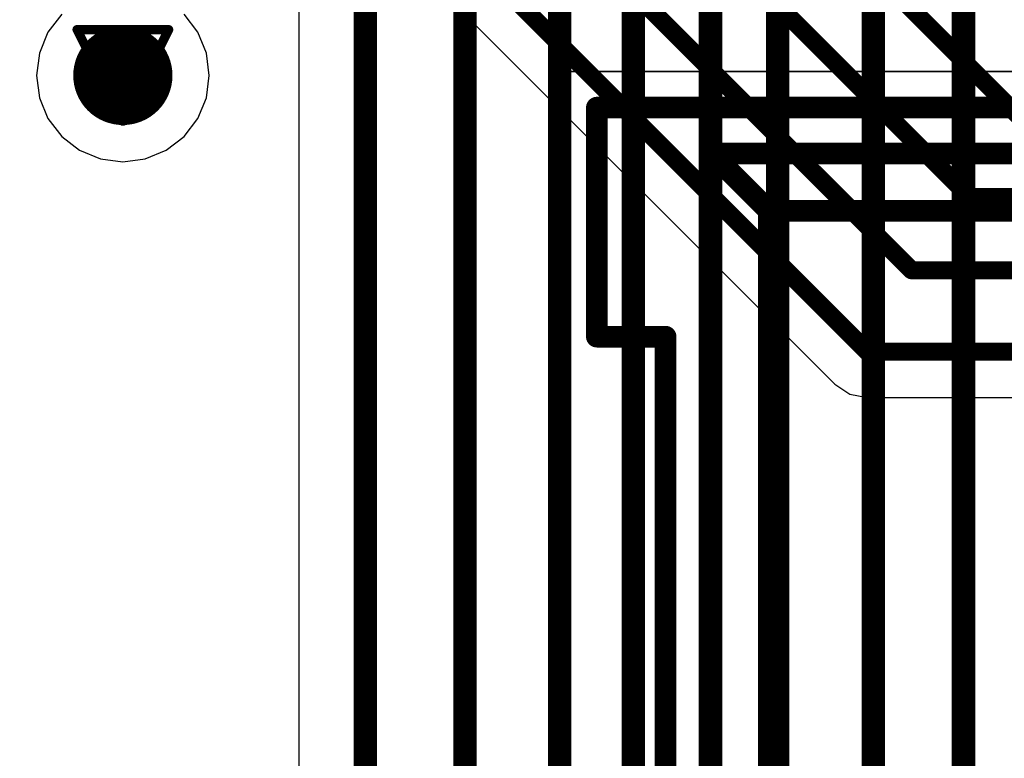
# Model space of a CAD drawing. Header units: millimetres. Extents: x 138 to 555, y 26 to 334.
# Tile 88 of 256: x 336.15 to 341.6, y 115.77 to 119.87. Entities that reach past the tile are written whole.
import ezdxf

# ---------------------------------------------------------------- set-up
doc = ezdxf.new("R2010")
doc.units = ezdxf.units.MM
for name, color, linetype in [('BottomLayer', 5, 'Continuous'), ('DrillDrawing', 1, 'Continuous'), ('Mechanical20', 56, 'Continuous'), ('Mechanical27', 56, 'Continuous'), ('MidLayer1', 16, 'Continuous'), ('MidLayer2', 76, 'Continuous'), ('MidLayer3', 90, 'Continuous'), ('MidLayer4', 156, 'Continuous'), ('MultiLayer', 9, 'Continuous'), ('TopLayer', 1, 'Continuous'), ('TopOverlay', 2, 'Continuous'), ('ViaHoleLayer', 16, 'Continuous')]:
    doc.layers.add(name, color=color, linetype=linetype)

# ---------------------------------------------------------------- blocks, each defined once
blk = doc.blocks.new('CON_SAMTEC_TST_117_01_T_D_519')
at = {"layer": 'Mechanical20', "const_width": 0.01}
for points in [[(-25.4, 5.025), (25.6, 5.025)], [(25.6, 5.025), (25.6, -5.025)]]:
    blk.add_lwpolyline(points, dxfattribs=at)
at = {"layer": 'Mechanical20', "const_width": 0.005}
blk.add_lwpolyline([(25.5975, 5.025, 1), (25.6025, 5.025, 1)], format="xyb", close=True, dxfattribs=at)
blk.add_lwpolyline([(25.5975, 5.025, 1), (25.6025, 5.025, 1)], format="xyb", close=True, dxfattribs=at)
at = {"layer": 'Mechanical27', "const_width": 0.01}
for points in [[(24.13, 4.826), (25.4, 4.826)], [(24.13, 4.826), (24.13, 4.445)], [(24.511, 4.826), (25.4, 4.826)], [(25.4, 4.826), (25.4, -4.445)], [(0.9525, 4.445), (24.13, 4.445)], [(-25.146, 4.191), (25.146, 4.191)], [(25.146, 4.191), (24.8285, 3.8735)], [(25.146, 4.191), (25.146, -4.191)], [(-24.8285, 3.8735), (24.8285, 3.8735)], [(24.8285, 3.8735), (24.8285, -3.8735)]]:
    blk.add_lwpolyline(points, dxfattribs=at)
at = {"layer": 'Mechanical27', "const_width": 0.005}
for points in [[(24.1275, 4.826, 1), (24.1325, 4.826, 1)], [(24.1275, 4.826, 1), (24.1325, 4.826, 1)], [(24.5085, 4.826, 1), (24.5135, 4.826, 1)], [(25.3975, 4.826, 1), (25.4025, 4.826, 1)], [(25.3975, 4.826, 1), (25.4025, 4.826, 1)], [(25.3975, 4.826, 1), (25.4025, 4.826, 1)], [(24.1275, 4.445, 1), (24.1325, 4.445, 1)], [(24.1275, 4.445, 1), (24.1325, 4.445, 1)], [(25.1435, 4.191, 1), (25.1485, 4.191, 1)], [(25.1435, 4.191, 1), (25.1485, 4.191, 1)], [(25.1435, 4.191, 1), (25.1485, 4.191, 1)], [(24.826, 3.8735, 1), (24.831, 3.8735, 1)], [(24.826, 3.8735, 1), (24.831, 3.8735, 1)], [(24.826, 3.8735, 1), (24.831, 3.8735, 1)]]:
    blk.add_lwpolyline(points, format="xyb", close=True, dxfattribs=at)
at = {"layer": 'TopOverlay', "const_width": 0.12}
for points in [[(24.13, 4.826), (24.13, 4.445)], [(24.13, 4.826), (25.4, 4.826)], [(24.511, 4.826), (25.4, 4.826)], [(25.4, 4.826), (25.4, -4.445)], [(0.9525, 4.445), (24.13, 4.445)], [(-25.146, 4.191), (25.146, 4.191)], [(25.146, 4.191), (24.8285, 3.8735)], [(25.146, 4.191), (25.146, -4.191)], [(-24.8285, 3.8735), (24.8285, 3.8735)], [(24.8285, 3.8735), (24.8285, -3.8735)]]:
    blk.add_lwpolyline(points, dxfattribs=at)
at = {"layer": 'TopOverlay', "const_width": 0.06}
for points in [[(24.1, 4.826, 1), (24.16, 4.826, 1)], [(24.1, 4.826, 1), (24.16, 4.826, 1)], [(24.481, 4.826, 1), (24.541, 4.826, 1)], [(25.37, 4.826, 1), (25.43, 4.826, 1)], [(25.37, 4.826, 1), (25.43, 4.826, 1)], [(25.37, 4.826, 1), (25.43, 4.826, 1)], [(24.1, 4.445, 1), (24.16, 4.445, 1)], [(24.1, 4.445, 1), (24.16, 4.445, 1)], [(25.116, 4.191, 1), (25.176, 4.191, 1)], [(25.116, 4.191, 1), (25.176, 4.191, 1)], [(25.116, 4.191, 1), (25.176, 4.191, 1)], [(24.7985, 3.8735, 1), (24.8585, 3.8735, 1)], [(24.7985, 3.8735, 1), (24.8585, 3.8735, 1)], [(24.7985, 3.8735, 1), (24.8585, 3.8735, 1)]]:
    blk.add_lwpolyline(points, format="xyb", close=True, dxfattribs=at)

msp = doc.modelspace()

# ---------------------------------------------------------------- linework, layer by layer
at = {"layer": 'BottomLayer'}
msp.add_line((337.6938, 127.9854), (337.6938, 108.041), dxfattribs=at)
at = {"layer": 'BottomLayer', "const_width": 0.13}
for points in [[(338.062, 108.041), (338.062, 127.9854)], [(338.6144, 115.0796), (338.6144, 127.7511)], [(339.1385, 114.3314), (339.1385, 127.5554)], [(339.547, 112.1872), (339.547, 127.29)], [(339.9745, 111.4723), (339.9745, 126.9338)], [(340.3459, 91.9588), (340.3459, 126.6353)], [(340.8769, 93.5957), (340.8769, 126.2811)], [(341.3765, 95.8438), (341.3765, 125.9243)]]:
    msp.add_lwpolyline(points, dxfattribs=at)
at = {"layer": 'BottomLayer', "const_width": 0.275}
msp.add_lwpolyline([(336.5806, 119.5608, 1), (336.8556, 119.5608, 1)], format="xyb", close=True, dxfattribs=at)
at = {"layer": 'DrillDrawing', "const_width": 0.0508}
for points in [[(336.4641, 119.8148), (336.9721, 119.8148)], [(336.4641, 119.8148), (336.7181, 119.3068)], [(336.7181, 119.3068), (336.9721, 119.8148)], [(336.5657, 119.7132), (336.8705, 119.7132)], [(336.5657, 119.7132), (336.7181, 119.4084)], [(336.7181, 119.4084), (336.8705, 119.7132)]]:
    msp.add_lwpolyline(points, dxfattribs=at)
at = {"layer": 'DrillDrawing', "const_width": 0.0254}
for points in [[(336.4514, 119.8148, 1), (336.4768, 119.8148, 1)], [(336.4514, 119.8148, 1), (336.4768, 119.8148, 1)], [(336.9594, 119.8148, 1), (336.9848, 119.8148, 1)], [(336.9594, 119.8148, 1), (336.9848, 119.8148, 1)], [(336.553, 119.7132, 1), (336.5784, 119.7132, 1)], [(336.553, 119.7132, 1), (336.5784, 119.7132, 1)], [(336.8578, 119.7132, 1), (336.8832, 119.7132, 1)], [(336.8578, 119.7132, 1), (336.8832, 119.7132, 1)], [(336.7054, 119.4084, 1), (336.7308, 119.4084, 1)], [(336.7054, 119.4084, 1), (336.7308, 119.4084, 1)], [(336.7054, 119.3068, 1), (336.7308, 119.3068, 1)], [(336.7054, 119.3068, 1), (336.7308, 119.3068, 1)]]:
    msp.add_lwpolyline(points, format="xyb", close=True, dxfattribs=at)
at = {"layer": 'MidLayer1'}
for p, q in [((336.3794, 119.8996), (336.3032, 119.8004)), ((337.133, 119.8004), (337.0569, 119.8996)), ((336.3032, 119.8004), (336.2553, 119.6848)), ((337.1809, 119.6848), (337.133, 119.8004)), ((336.2553, 119.6848), (336.239, 119.5608)), ((337.1972, 119.5608), (337.1809, 119.6848)), ((336.239, 119.5608), (336.2553, 119.4368)), ((337.1809, 119.4368), (337.1972, 119.5608)), ((336.2553, 119.4368), (336.3032, 119.3213)), ((337.133, 119.3213), (337.1809, 119.4368)), ((336.3032, 119.3213), (336.3794, 119.2221)), ((337.0569, 119.2221), (337.133, 119.3213)), ((336.3794, 119.2221), (336.4786, 119.1459)), ((336.9577, 119.1459), (337.0569, 119.2221)), ((336.4786, 119.1459), (336.5941, 119.098)), ((336.8421, 119.098), (336.9577, 119.1459)), ((336.5941, 119.098), (336.7181, 119.0817)), ((336.7181, 119.0817), (336.8421, 119.098))]:
    msp.add_line(p, q, dxfattribs=at)
at = {"layer": 'MidLayer1', "const_width": 0.275}
msp.add_lwpolyline([(336.5806, 119.5608, 1), (336.8556, 119.5608, 1)], format="xyb", close=True, dxfattribs=at)
at = {"layer": 'MidLayer2', "const_width": 0.275}
msp.add_lwpolyline([(336.5806, 119.5608, 1), (336.8556, 119.5608, 1)], format="xyb", close=True, dxfattribs=at)
at = {"layer": 'MidLayer3', "const_width": 0.275}
msp.add_lwpolyline([(336.5806, 119.5608, 1), (336.8556, 119.5608, 1)], format="xyb", close=True, dxfattribs=at)
at = {"layer": 'MidLayer4'}
for p, q in [((336.3794, 119.8996), (336.3032, 119.8004)), ((337.133, 119.8004), (337.0569, 119.8996)), ((336.3032, 119.8004), (336.2553, 119.6848)), ((337.1809, 119.6848), (337.133, 119.8004)), ((336.2553, 119.6848), (336.239, 119.5608)), ((337.1972, 119.5608), (337.1809, 119.6848)), ((336.239, 119.5608), (336.2553, 119.4368)), ((337.1809, 119.4368), (337.1972, 119.5608)), ((336.2553, 119.4368), (336.3032, 119.3213)), ((337.133, 119.3213), (337.1809, 119.4368)), ((336.3032, 119.3213), (336.3794, 119.2221)), ((337.0569, 119.2221), (337.133, 119.3213)), ((336.3794, 119.2221), (336.4786, 119.1459)), ((336.9577, 119.1459), (337.0569, 119.2221)), ((336.4786, 119.1459), (336.5941, 119.098)), ((336.8421, 119.098), (336.9577, 119.1459)), ((336.5941, 119.098), (336.7181, 119.0817)), ((336.7181, 119.0817), (336.8421, 119.098))]:
    msp.add_line(p, q, dxfattribs=at)
at = {"layer": 'MidLayer4', "const_width": 0.275}
msp.add_lwpolyline([(336.5806, 119.5608, 1), (336.8556, 119.5608, 1)], format="xyb", close=True, dxfattribs=at)
at = {"layer": 'MultiLayer', "const_width": 0.275}
msp.add_lwpolyline([(336.5806, 119.5608, 1), (336.8556, 119.5608, 1)], format="xyb", close=True, dxfattribs=at)
at = {"layer": 'TopLayer'}
for p, q in [((311.1738, 147.3384), (340.663, 117.8492)), ((340.663, 117.8492), (340.7457, 117.7939)), ((340.7457, 117.7939), (340.8432, 117.7745)), ((340.8432, 117.7745), (352.4251, 117.7745))]:
    msp.add_line(p, q, dxfattribs=at)
at = {"layer": 'TopLayer', "const_width": 0.1}
for points in [[(312.6832, 148.3336), (341.7018, 119.315)], [(312.2783, 148.0182), (341.4091, 118.8874)], [(311.8205, 147.7484), (341.0882, 118.4808)], [(311.354, 147.5186), (340.8432, 118.0294)], [(341.4091, 118.8874), (353.3787, 118.8874)], [(341.0882, 118.4808), (352.8298, 118.4808)], [(340.8432, 118.0294), (352.5307, 118.0294)]]:
    msp.add_lwpolyline(points, dxfattribs=at)
at = {"layer": 'TopLayer'}
for points, const_width in [([(336.5806, 119.5608, 1), (336.8556, 119.5608, 1)], 0.275), ([(341.3841, 118.8874, 1), (341.4341, 118.8874, 1)], 0.05), ([(341.3841, 118.8874, 1), (341.4341, 118.8874, 1)], 0.05), ([(341.0632, 118.4808, 1), (341.1132, 118.4808, 1)], 0.05), ([(341.0632, 118.4808, 1), (341.1132, 118.4808, 1)], 0.05), ([(340.8182, 118.0294, 1), (340.8682, 118.0294, 1)], 0.05), ([(340.8182, 118.0294, 1), (340.8682, 118.0294, 1)], 0.05)]:
    msp.add_lwpolyline(points, format="xyb", close=True, dxfattribs=dict(at, const_width=const_width))
at = {"layer": 'ViaHoleLayer', "const_width": 0.15}
msp.add_lwpolyline([(336.6431, 119.5608, 1), (336.7931, 119.5608, 1)], format="xyb", close=True, dxfattribs=at)

# ---------------------------------------------------------------- block references
at = {"rotation": 90}
msp.add_blockref('CON_SAMTEC_TST_117_01_T_D_519', (344.1705, 93.9824), dxfattribs=at)

doc.saveas('drawing.dxf')
